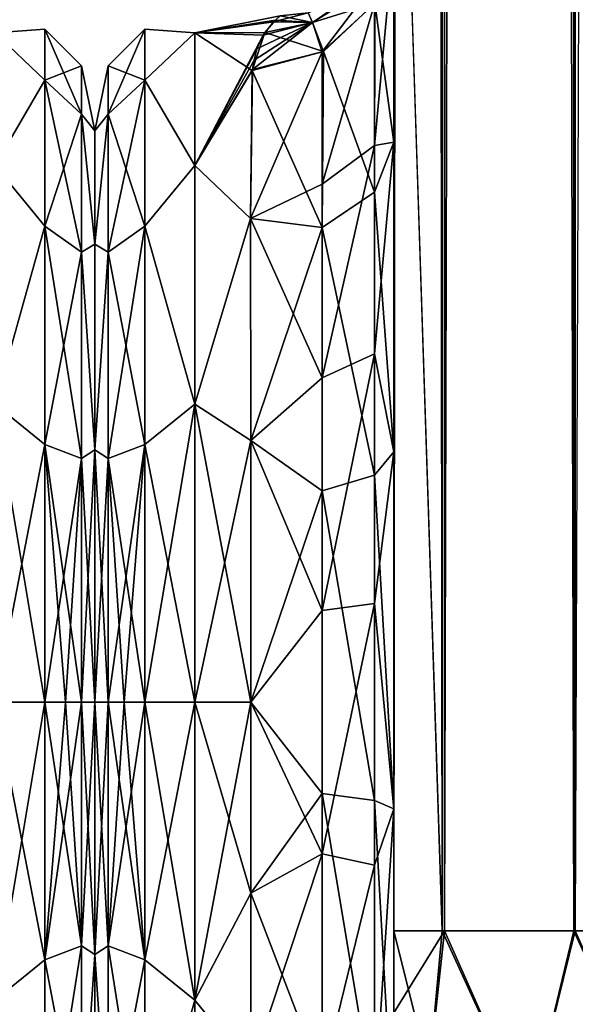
# Model space of a CAD drawing. Extents: x -23 to 470, y -1800 to 0.
# Tile 52 of 256: x 181 to 201, y -1783 to -1748. Entities that reach past the tile are written whole.
import ezdxf

# ---------------------------------------------------------------- set-up
doc = ezdxf.new("R2010")
doc.units = 0
doc.header["$LTSCALE"] = 17.087905
for name, color, linetype in [('147', 7, 'CONTINUOUS'), ('165', 7, 'CONTINUOUS'), ('166', 7, 'CONTINUOUS'), ('214', 7, 'CONTINUOUS'), ('218', 7, 'CONTINUOUS'), ('219', 7, 'CONTINUOUS'), ('220', 7, 'CONTINUOUS'), ('229', 7, 'CONTINUOUS'), ('230', 7, 'CONTINUOUS'), ('235', 7, 'CONTINUOUS'), ('236', 7, 'CONTINUOUS'), ('238', 7, 'CONTINUOUS'), ('242', 7, 'CONTINUOUS'), ('260', 7, 'CONTINUOUS'), ('262', 7, 'CONTINUOUS'), ('270', 7, 'CONTINUOUS')]:
    doc.layers.add(name, color=color, linetype=linetype)

msp = doc.modelspace()

# ---------------------------------------------------------------- linework, layer by layer
at = {"layer": '147', "linetype": 'CONTINUOUS'}
for points in [[(184, -1752.022, 4.582), (184, -1755.991, 12.803), (184, -1791.978, 4.582), (184, -1752.022, 4.582)], [(184, -1752.022, -4.582), (184, -1752.022, 4.582), (184, -1791.978, 4.582), (184, -1752.022, -4.582)], [(184, -1755.991, -12.803), (184, -1752.022, -4.582), (184, -1788.009, -12.803), (184, -1755.991, -12.803)], [(184, -1788.009, -12.803), (184, -1752.022, -4.582), (184, -1791.978, -4.582), (184, -1788.009, -12.803)], [(184, -1791.978, -4.582), (184, -1752.022, -4.582), (184, -1791.978, 4.582), (184, -1791.978, -4.582)], [(184, -1755.991, 12.803), (184, -1763.173, 18.494), (184, -1788.009, 12.803), (184, -1755.991, 12.803)], [(184, -1791.978, 4.582), (184, -1755.991, 12.803), (184, -1788.009, 12.803), (184, -1791.978, 4.582)], [(184, -1763.174, -18.494), (184, -1755.991, -12.803), (184, -1780.827, -18.494), (184, -1763.174, -18.494)], [(184, -1780.827, -18.494), (184, -1755.991, -12.803), (184, -1788.009, -12.803), (184, -1780.827, -18.494)], [(184, -1763.173, 18.494), (184, -1772, 20.5), (184, -1780.826, 18.494), (184, -1763.173, 18.494)], [(184, -1788.009, 12.803), (184, -1763.173, 18.494), (184, -1780.826, 18.494), (184, -1788.009, 12.803)], [(184, -1772, -20.5), (184, -1763.174, -18.494), (184, -1780.827, -18.494), (184, -1772, -20.5)]]:
    msp.add_3dface(points, dxfattribs=at)
at = {"layer": '165', "linetype": 'CONTINUOUS'}
for points in [[(180.5, -1748.602, -5.341), (180.5, -1748.602, 5.341), (182.248, -1748.468, 0), (180.5, -1748.602, -5.341)], [(180.5, -1748.602, -5.341), (182.248, -1748.468, 0), (182.248, -1750.259, -9.005), (180.5, -1748.602, -5.341)], [(180.5, -1748.602, 5.341), (182.248, -1750.259, 9.005), (182.248, -1748.468, 0), (180.5, -1748.602, 5.341)], [(180.5, -1753.236, -14.964), (180.5, -1748.602, -5.341), (182.248, -1750.259, -9.005), (180.5, -1753.236, -14.964)], [(180.5, -1748.602, 5.341), (180.5, -1753.236, 14.964), (182.248, -1750.259, 9.005), (180.5, -1748.602, 5.341)], [(182.248, -1748.468, 0), (183.531, -1751.444, -8.515), (182.248, -1750.259, -9.005), (182.248, -1748.468, 0)], [(182.248, -1750.259, 9.005), (183.531, -1749.75, 0), (182.248, -1748.468, 0), (182.248, -1750.259, 9.005)], [(183.531, -1749.75, 0), (183.531, -1751.444, -8.515), (182.248, -1748.468, 0), (183.531, -1749.75, 0)], [(183.531, -1751.444, 8.515), (183.531, -1749.75, 0), (182.248, -1750.259, 9.005), (183.531, -1751.444, 8.515)], [(184, -1752.022, 4.582), (184, -1752.022, -4.582), (183.531, -1749.75, 0), (184, -1752.022, 4.582)], [(183.531, -1751.444, 8.515), (184, -1752.022, 4.582), (183.531, -1749.75, 0), (183.531, -1751.444, 8.515)], [(183.531, -1749.75, 0), (184, -1752.022, -4.582), (183.531, -1751.444, -8.515), (183.531, -1749.75, 0)], [(180.5, -1753.236, -14.964), (182.248, -1750.259, -9.005), (182.248, -1755.36, -16.64), (180.5, -1753.236, -14.964)], [(180.5, -1753.236, 14.964), (182.248, -1755.36, 16.64), (182.248, -1750.259, 9.005), (180.5, -1753.236, 14.964)], [(182.248, -1750.259, -9.005), (183.531, -1756.267, -15.733), (182.248, -1755.36, -16.64), (182.248, -1750.259, -9.005)], [(183.531, -1751.444, -8.515), (183.531, -1756.267, -15.733), (182.248, -1750.259, -9.005), (183.531, -1751.444, -8.515)], [(182.248, -1755.36, 16.64), (183.531, -1751.444, 8.515), (182.248, -1750.259, 9.005), (182.248, -1755.36, 16.64)], [(183.531, -1756.267, 15.733), (183.531, -1751.444, 8.515), (182.248, -1755.36, 16.64), (183.531, -1756.267, 15.733)], [(184, -1755.991, 12.803), (184, -1752.022, 4.582), (183.531, -1751.444, 8.515), (184, -1755.991, 12.803)], [(183.531, -1756.267, 15.733), (184, -1755.991, 12.803), (183.531, -1751.444, 8.515), (183.531, -1756.267, 15.733)], [(184, -1752.022, -4.582), (184, -1755.991, -12.803), (183.531, -1751.444, -8.515), (184, -1752.022, -4.582)], [(183.531, -1751.444, -8.515), (184, -1755.991, -12.803), (183.531, -1756.267, -15.733), (183.531, -1751.444, -8.515)], [(180.5, -1761.587, -21.623), (180.5, -1753.236, -14.964), (182.248, -1755.36, -16.64), (180.5, -1761.587, -21.623)], [(180.5, -1753.236, 14.964), (180.5, -1761.587, 21.623), (182.248, -1755.36, 16.64), (180.5, -1753.236, 14.964)], [(180.5, -1761.587, -21.623), (182.248, -1755.36, -16.64), (182.248, -1762.995, -21.741), (180.5, -1761.587, -21.623)], [(180.5, -1761.587, 21.623), (182.248, -1762.995, 21.741), (182.248, -1755.36, 16.64), (180.5, -1761.587, 21.623)], [(182.248, -1755.36, -16.64), (183.531, -1763.485, -20.556), (182.248, -1762.995, -21.741), (182.248, -1755.36, -16.64)], [(183.531, -1756.267, -15.733), (183.531, -1763.485, -20.556), (182.248, -1755.36, -16.64), (183.531, -1756.267, -15.733)], [(182.248, -1762.995, 21.741), (183.531, -1756.267, 15.733), (182.248, -1755.36, 16.64), (182.248, -1762.995, 21.741)], [(184, -1763.173, 18.494), (184, -1755.991, 12.803), (183.531, -1756.267, 15.733), (184, -1763.173, 18.494)], [(184, -1755.991, -12.803), (184, -1763.174, -18.494), (183.531, -1756.267, -15.733), (184, -1755.991, -12.803)], [(183.531, -1763.485, 20.556), (183.531, -1756.267, 15.733), (182.248, -1762.995, 21.741), (183.531, -1763.485, 20.556)], [(183.531, -1763.485, 20.556), (184, -1763.173, 18.494), (183.531, -1756.267, 15.733), (183.531, -1763.485, 20.556)], [(183.531, -1756.267, -15.733), (184, -1763.174, -18.494), (183.531, -1763.485, -20.556), (183.531, -1756.267, -15.733)], [(180.5, -1761.587, 21.623), (180.5, -1772, 24), (182.248, -1762.995, 21.741), (180.5, -1761.587, 21.623)], [(180.5, -1772, -24), (180.5, -1761.587, -21.623), (182.248, -1772, -23.532), (180.5, -1772, -24)], [(182.248, -1772, -23.532), (180.5, -1761.587, -21.623), (182.248, -1762.995, -21.741), (182.248, -1772, -23.532)], [(180.5, -1772, 24), (182.248, -1772, 23.532), (182.248, -1762.995, 21.741), (180.5, -1772, 24)], [(182.248, -1772, 23.532), (183.531, -1763.485, 20.556), (182.248, -1762.995, 21.741), (182.248, -1772, 23.532)], [(182.975, -1772, -22.975), (182.248, -1772, -23.532), (182.248, -1762.995, -21.741), (182.975, -1772, -22.975)], [(183.531, -1772, -22.25), (182.975, -1772, -22.975), (182.248, -1762.995, -21.741), (183.531, -1772, -22.25)], [(183.531, -1763.485, -20.556), (183.531, -1772, -22.25), (182.248, -1762.995, -21.741), (183.531, -1763.485, -20.556)], [(184, -1772, 20.5), (184, -1763.173, 18.494), (183.531, -1772, 22.25), (184, -1772, 20.5)], [(183.531, -1772, 22.25), (184, -1763.173, 18.494), (183.531, -1763.485, 20.556), (183.531, -1772, 22.25)], [(184, -1763.174, -18.494), (184, -1772, -20.5), (183.531, -1763.485, -20.556), (184, -1763.174, -18.494)], [(182.248, -1772, 23.532), (182.975, -1772, 22.975), (183.531, -1763.485, 20.556), (182.248, -1772, 23.532)], [(182.975, -1772, 22.975), (183.531, -1772, 22.25), (183.531, -1763.485, 20.556), (182.975, -1772, 22.975)], [(184, -1772, -20.5), (183.531, -1772, -22.25), (183.531, -1763.485, -20.556), (184, -1772, -20.5)]]:
    msp.add_3dface(points, dxfattribs=at)
at = {"layer": '166', "linetype": 'CONTINUOUS'}
for points in [[(180.5, -1772, 24), (180.5, -1782.413, 21.623), (182.248, -1772, 23.532), (180.5, -1772, 24)], [(180.5, -1782.413, 21.623), (182.248, -1781.005, 21.741), (182.248, -1772, 23.532), (180.5, -1782.413, 21.623)], [(180.5, -1782.413, -21.623), (180.5, -1772, -24), (182.248, -1781.005, -21.741), (180.5, -1782.413, -21.623)], [(180.5, -1772, -24), (182.248, -1772, -23.532), (182.248, -1781.005, -21.741), (180.5, -1772, -24)], [(182.248, -1772, 23.532), (182.248, -1781.005, 21.741), (182.975, -1772, 22.975), (182.248, -1772, 23.532)], [(182.248, -1781.005, 21.741), (183.531, -1772, 22.25), (182.975, -1772, 22.975), (182.248, -1781.005, 21.741)], [(183.531, -1780.515, 20.556), (183.531, -1772, 22.25), (182.248, -1781.005, 21.741), (183.531, -1780.515, 20.556)], [(182.975, -1772, -22.975), (183.531, -1780.515, -20.556), (182.248, -1772, -23.532), (182.975, -1772, -22.975)], [(182.248, -1772, -23.532), (183.531, -1780.515, -20.556), (182.248, -1781.005, -21.741), (182.248, -1772, -23.532)], [(183.531, -1772, -22.25), (183.531, -1780.515, -20.556), (182.975, -1772, -22.975), (183.531, -1772, -22.25)], [(184, -1780.826, 18.494), (184, -1772, 20.5), (183.531, -1780.515, 20.556), (184, -1780.826, 18.494)], [(183.531, -1780.515, 20.556), (184, -1772, 20.5), (183.531, -1772, 22.25), (183.531, -1780.515, 20.556)], [(184, -1772, -20.5), (184, -1780.827, -18.494), (183.531, -1772, -22.25), (184, -1772, -20.5)], [(183.531, -1772, -22.25), (184, -1780.827, -18.494), (183.531, -1780.515, -20.556), (183.531, -1772, -22.25)], [(182.248, -1788.64, 16.64), (183.531, -1780.515, 20.556), (182.248, -1781.005, 21.741), (182.248, -1788.64, 16.64)], [(183.531, -1787.733, 15.733), (183.531, -1780.515, 20.556), (182.248, -1788.64, 16.64), (183.531, -1787.733, 15.733)], [(183.531, -1780.515, -20.556), (183.531, -1787.733, -15.733), (182.248, -1781.005, -21.741), (183.531, -1780.515, -20.556)], [(183.531, -1780.515, -20.556), (184, -1780.827, -18.494), (183.531, -1787.733, -15.733), (183.531, -1780.515, -20.556)], [(183.531, -1787.733, 15.733), (184, -1780.826, 18.494), (183.531, -1780.515, 20.556), (183.531, -1787.733, 15.733)], [(180.5, -1782.413, 21.623), (182.248, -1788.64, 16.64), (182.248, -1781.005, 21.741), (180.5, -1782.413, 21.623)], [(180.5, -1782.413, -21.623), (182.248, -1781.005, -21.741), (182.248, -1788.64, -16.64), (180.5, -1782.413, -21.623)], [(182.248, -1781.005, -21.741), (183.531, -1787.733, -15.733), (182.248, -1788.64, -16.64), (182.248, -1781.005, -21.741)], [(184, -1788.009, 12.803), (184, -1780.826, 18.494), (183.531, -1787.733, 15.733), (184, -1788.009, 12.803)], [(184, -1780.827, -18.494), (184, -1788.009, -12.803), (183.531, -1787.733, -15.733), (184, -1780.827, -18.494)], [(180.5, -1782.413, 21.623), (180.5, -1790.764, 14.964), (182.248, -1788.64, 16.64), (180.5, -1782.413, 21.623)], [(180.5, -1790.764, -14.964), (180.5, -1782.413, -21.623), (182.248, -1788.64, -16.64), (180.5, -1790.764, -14.964)]]:
    msp.add_3dface(points, dxfattribs=at)
at = {"layer": '214', "linetype": 'CONTINUOUS'}
for points in [[(194.45, -1728.15, 20.5), (194.45, -1733.181, 19.873), (194.45, -1752.418, 21.378), (194.45, -1728.15, 20.5)], [(194.45, -1736.981, 22.508), (194.45, -1728.15, 20.5), (194.45, -1752.418, 21.378), (194.45, -1736.981, 22.508)], [(194.45, -1728.15, 102.5), (194.45, -1736.977, 100.493), (194.45, -1780, 102.5), (194.45, -1728.15, 102.5)], [(194.45, -1782.865, -101.931), (194.45, -1783.734, -101.5), (194.45, -1728.15, -102.5), (194.45, -1782.865, -101.931)], [(194.45, -1728.15, -102.5), (194.45, -1783.734, -101.5), (194.45, -1736.981, -100.492), (194.45, -1728.15, -102.5)], [(194.45, -1780, -102.5), (194.45, -1782.865, -101.931), (194.45, -1728.15, -102.5), (194.45, -1780, -102.5)], [(194.45, -1728.15, -20.5), (194.45, -1736.977, -22.507), (194.45, -1752.418, -21.378), (194.45, -1728.15, -20.5)], [(194.45, -1733.235, -19.859), (194.45, -1728.15, -20.5), (194.45, -1752.418, -21.378), (194.45, -1733.235, -19.859)], [(194.45, -1733.181, 19.873), (194.45, -1737.891, 18.038), (194.45, -1752.418, 21.378), (194.45, -1733.181, 19.873)], [(194.45, -1737.923, -18.021), (194.45, -1733.235, -19.859), (194.45, -1752.418, -21.378), (194.45, -1737.923, -18.021)], [(194.45, -1736.977, 59.493), (194.45, -1744.158, 53.805), (194.45, -1787.5, 95), (194.45, -1736.977, 59.493)], [(194.45, -1736.981, 63.508), (194.45, -1736.977, 59.493), (194.45, -1787.5, 95), (194.45, -1736.981, 63.508)], [(194.45, -1736.977, 100.493), (194.45, -1744.158, 94.805), (194.45, -1785.305, 100.301), (194.45, -1736.977, 100.493)], [(194.45, -1780, 102.5), (194.45, -1736.977, 100.493), (194.45, -1782.865, 101.931), (194.45, -1780, 102.5)], [(194.45, -1782.865, 101.931), (194.45, -1736.977, 100.493), (194.45, -1783.734, 101.5), (194.45, -1782.865, 101.931)], [(194.45, -1783.734, 101.5), (194.45, -1736.977, 100.493), (194.45, -1785.305, 100.301), (194.45, -1783.734, 101.5)], [(194.45, -1744.158, -69.195), (194.45, -1787.5, -24.51), (194.45, -1736.977, -63.507), (194.45, -1744.158, -69.195)], [(194.45, -1736.977, -63.507), (194.45, -1787.5, -24.51), (194.45, -1736.981, -59.492), (194.45, -1736.977, -63.507)], [(194.45, -1736.977, -22.507), (194.45, -1744.158, -28.195), (194.45, -1763.249, -27.648), (194.45, -1736.977, -22.507)], [(194.45, -1752.418, -21.378), (194.45, -1736.977, -22.507), (194.45, -1763.249, -27.648), (194.45, -1752.418, -21.378)], [(194.45, -1744.161, 28.199), (194.45, -1736.981, 22.508), (194.45, -1763.25, 27.648), (194.45, -1744.161, 28.199)], [(194.45, -1763.25, 27.648), (194.45, -1736.981, 22.508), (194.45, -1752.418, 21.378), (194.45, -1763.25, 27.648)], [(194.45, -1744.161, 69.199), (194.45, -1736.981, 63.508), (194.45, -1787.5, 95), (194.45, -1744.161, 69.199)], [(194.45, -1736.981, -59.492), (194.45, -1787.5, -24.51), (194.45, -1744.161, -53.801), (194.45, -1736.981, -59.492)], [(194.45, -1786.933, -97.86), (194.45, -1787.5, -95), (194.45, -1736.981, -100.492), (194.45, -1786.933, -97.86)], [(194.45, -1736.981, -100.492), (194.45, -1787.5, -95), (194.45, -1744.161, -94.801), (194.45, -1736.981, -100.492)], [(194.45, -1786.5, -98.734), (194.45, -1786.933, -97.86), (194.45, -1736.981, -100.492), (194.45, -1786.5, -98.734)], [(194.45, -1785.305, -100.301), (194.45, -1786.5, -98.734), (194.45, -1736.981, -100.492), (194.45, -1785.305, -100.301)], [(194.45, -1783.734, -101.5), (194.45, -1785.305, -100.301), (194.45, -1736.981, -100.492), (194.45, -1783.734, -101.5)], [(194.45, -1737.891, 18.038), (194.45, -1742.006, 15.109), (194.45, -1752.418, 21.378), (194.45, -1737.891, 18.038)], [(194.45, -1742.017, -15.098), (194.45, -1737.923, -18.021), (194.45, -1752.418, -21.378), (194.45, -1742.017, -15.098)], [(194.45, -1742.006, 15.109), (194.45, -1745.277, 11.265), (194.45, -1752.418, 21.378), (194.45, -1742.006, 15.109)], [(194.45, -1745.277, -11.265), (194.45, -1742.017, -15.098), (194.45, -1752.418, -21.378), (194.45, -1745.277, -11.265)], [(194.45, -1744.158, 53.805), (194.45, -1748.128, 45.583), (194.45, -1787.5, 95), (194.45, -1744.158, 53.805)], [(194.45, -1744.158, 94.805), (194.45, -1748.128, 86.583), (194.45, -1787.5, 95), (194.45, -1744.158, 94.805)], [(194.45, -1785.305, 100.301), (194.45, -1744.158, 94.805), (194.45, -1786.5, 98.734), (194.45, -1785.305, 100.301)], [(194.45, -1786.5, 98.734), (194.45, -1744.158, 94.805), (194.45, -1786.933, 97.86), (194.45, -1786.5, 98.734)], [(194.45, -1786.933, 97.86), (194.45, -1744.158, 94.805), (194.45, -1787.5, 95), (194.45, -1786.933, 97.86)], [(194.45, -1748.128, -77.417), (194.45, -1787.5, -24.51), (194.45, -1744.158, -69.195), (194.45, -1748.128, -77.417)], [(194.45, -1744.158, -28.195), (194.45, -1748.128, -36.417), (194.45, -1775.731, -28.753), (194.45, -1744.158, -28.195)], [(194.45, -1763.249, -27.648), (194.45, -1744.158, -28.195), (194.45, -1775.731, -28.753), (194.45, -1763.249, -27.648)], [(194.45, -1748.129, 36.421), (194.45, -1744.161, 28.199), (194.45, -1775.732, 28.753), (194.45, -1748.129, 36.421)], [(194.45, -1775.732, 28.753), (194.45, -1744.161, 28.199), (194.45, -1763.25, 27.648), (194.45, -1775.732, 28.753)], [(194.45, -1748.129, 77.421), (194.45, -1744.161, 69.199), (194.45, -1787.5, 95), (194.45, -1748.129, 77.421)], [(194.45, -1787.5, -95), (194.45, -1787.5, -24.51), (194.45, -1744.161, -94.801), (194.45, -1787.5, -95)], [(194.45, -1744.161, -94.801), (194.45, -1787.5, -24.51), (194.45, -1748.129, -86.579), (194.45, -1744.161, -94.801)], [(194.45, -1744.161, -53.801), (194.45, -1787.5, -24.51), (194.45, -1748.129, -45.579), (194.45, -1744.161, -53.801)], [(194.45, -1748.128, 45.583), (194.45, -1748.129, 36.421), (194.45, -1787.5, 95), (194.45, -1748.128, 45.583)], [(194.45, -1748.128, 86.583), (194.45, -1748.129, 77.421), (194.45, -1787.5, 95), (194.45, -1748.128, 86.583)], [(194.45, -1748.129, -86.579), (194.45, -1787.5, -24.51), (194.45, -1748.128, -77.417), (194.45, -1748.129, -86.579)], [(194.45, -1748.128, -36.417), (194.45, -1748.129, -45.579), (194.45, -1775.731, -28.753), (194.45, -1748.128, -36.417)], [(194.45, -1787.5, 95), (194.45, -1748.129, 36.421), (194.45, -1775.732, 28.753), (194.45, -1787.5, 95)], [(194.45, -1748.129, -45.579), (194.45, -1787.5, -24.51), (194.45, -1775.731, -28.753), (194.45, -1748.129, -45.579)], [(194.45, -1787.5, 24.51), (194.45, -1787.5, 95), (194.45, -1775.732, 28.753), (194.45, -1787.5, 24.51)]]:
    msp.add_3dface(points, dxfattribs=at)
at = {"layer": '218', "linetype": 'CONTINUOUS'}
for points in [[(184, -1752.022, -4.582), (184, -1755.991, -12.803), (184, -1791.978, -4.582), (184, -1752.022, -4.582)], [(184, -1752.022, 4.582), (184, -1752.022, -4.582), (184, -1791.978, -4.582), (184, -1752.022, 4.582)], [(184, -1755.991, 12.803), (184, -1752.022, 4.582), (184, -1788.009, 12.803), (184, -1755.991, 12.803)], [(184, -1788.009, 12.803), (184, -1752.022, 4.582), (184, -1791.978, 4.582), (184, -1788.009, 12.803)], [(184, -1791.978, 4.582), (184, -1752.022, 4.582), (184, -1791.978, -4.582), (184, -1791.978, 4.582)], [(184, -1755.991, -12.803), (184, -1763.173, -18.494), (184, -1788.009, -12.803), (184, -1755.991, -12.803)], [(184, -1791.978, -4.582), (184, -1755.991, -12.803), (184, -1788.009, -12.803), (184, -1791.978, -4.582)], [(184, -1763.174, 18.494), (184, -1755.991, 12.803), (184, -1780.827, 18.494), (184, -1763.174, 18.494)], [(184, -1780.827, 18.494), (184, -1755.991, 12.803), (184, -1788.009, 12.803), (184, -1780.827, 18.494)], [(184, -1763.173, -18.494), (184, -1772, -20.5), (184, -1780.826, -18.494), (184, -1763.173, -18.494)], [(184, -1788.009, -12.803), (184, -1763.173, -18.494), (184, -1780.826, -18.494), (184, -1788.009, -12.803)], [(184, -1772, 20.5), (184, -1763.174, 18.494), (184, -1780.827, 18.494), (184, -1772, 20.5)]]:
    msp.add_3dface(points, dxfattribs=at)
at = {"layer": '219', "linetype": 'CONTINUOUS'}
for points in [[(187.5, -1782.413, -21.623), (187.5, -1772, -24), (189.45, -1778.677, -23.052), (187.5, -1782.413, -21.623)], [(189.45, -1778.677, -23.052), (187.5, -1772, -24), (189.45, -1772, -24), (189.45, -1778.677, -23.052)], [(187.5, -1772, 24), (187.5, -1782.413, 21.623), (189.45, -1772, 24), (187.5, -1772, 24)], [(189.45, -1772, 24), (187.5, -1782.413, 21.623), (189.45, -1778.677, 23.052), (189.45, -1772, 24)], [(189.45, -1784.828, -20.284), (187.5, -1782.413, -21.623), (189.45, -1778.677, -23.052), (189.45, -1784.828, -20.284)], [(189.45, -1778.677, 23.052), (187.5, -1782.413, 21.623), (189.45, -1784.828, 20.284), (189.45, -1778.677, 23.052)], [(187.5, -1790.764, -14.964), (187.5, -1782.413, -21.623), (189.45, -1784.828, -20.284), (187.5, -1790.764, -14.964)], [(187.5, -1782.413, 21.623), (187.5, -1790.764, 14.964), (189.45, -1784.828, 20.284), (187.5, -1782.413, 21.623)]]:
    msp.add_3dface(points, dxfattribs=at)
at = {"layer": '220', "linetype": 'CONTINUOUS'}
for points in [[(190.314, -1748.153, -2.702), (187.5, -1748.602, 5.341), (190.485, -1748.002, -0.308), (190.314, -1748.153, -2.702)], [(190.485, -1748.002, -0.308), (187.5, -1748.602, 5.341), (190.245, -1748.221, 3.25), (190.485, -1748.002, -0.308)], [(189.94, -1748.592, -5.298), (187.5, -1748.602, 5.341), (190.314, -1748.153, -2.702), (189.94, -1748.592, -5.298)], [(190.245, -1748.221, 3.25), (187.5, -1748.602, 5.341), (189.88, -1748.683, 5.686), (190.245, -1748.221, 3.25)], [(187.5, -1748.602, -5.341), (187.5, -1748.602, 5.341), (189.94, -1748.592, -5.298), (187.5, -1748.602, -5.341)], [(189.499, -1749.914, -9.392), (187.5, -1748.602, -5.341), (189.94, -1748.592, -5.298), (189.499, -1749.914, -9.392)], [(187.5, -1748.602, 5.341), (187.5, -1753.236, 14.964), (189.88, -1748.683, 5.686), (187.5, -1748.602, 5.341)], [(187.5, -1753.236, -14.964), (187.5, -1748.602, -5.341), (189.499, -1749.914, -9.392), (187.5, -1753.236, -14.964)], [(189.88, -1748.683, 5.686), (187.5, -1753.236, 14.964), (189.662, -1749.157, 7.363), (189.88, -1748.683, 5.686)], [(189.662, -1749.157, 7.363), (187.5, -1753.236, 14.964), (189.571, -1749.558, 8.507), (189.662, -1749.157, 7.363)], [(189.571, -1749.558, 8.507), (187.5, -1753.236, 14.964), (189.517, -1749.886, 9.326), (189.571, -1749.558, 8.507)], [(189.517, -1749.886, 9.326), (187.5, -1753.236, 14.964), (189.445, -1755.095, 17.036), (189.517, -1749.886, 9.326)], [(189.446, -1755.091, -17.032), (187.5, -1753.236, -14.964), (189.499, -1749.914, -9.392), (189.446, -1755.091, -17.032)], [(187.5, -1753.236, 14.964), (187.5, -1761.587, 21.623), (189.445, -1755.095, 17.036), (187.5, -1753.236, 14.964)], [(187.5, -1761.587, -21.623), (187.5, -1753.236, -14.964), (189.446, -1755.091, -17.032), (187.5, -1761.587, -21.623)], [(189.45, -1762.858, -22.191), (187.5, -1761.587, -21.623), (189.446, -1755.091, -17.032), (189.45, -1762.858, -22.191)], [(189.445, -1755.095, 17.036), (187.5, -1761.587, 21.623), (189.45, -1762.858, 22.191), (189.445, -1755.095, 17.036)], [(189.45, -1772, -24), (187.5, -1772, -24), (187.5, -1761.587, -21.623), (189.45, -1772, -24)], [(187.5, -1761.587, 21.623), (187.5, -1772, 24), (189.45, -1762.858, 22.191), (187.5, -1761.587, 21.623)], [(189.45, -1772, -24), (187.5, -1761.587, -21.623), (189.45, -1762.858, -22.191), (189.45, -1772, -24)], [(187.5, -1772, 24), (189.45, -1772, 24), (189.45, -1762.858, 22.191), (187.5, -1772, 24)]]:
    msp.add_3dface(points, dxfattribs=at)
at = {"layer": '229', "linetype": 'CONTINUOUS'}
for points in [[(194.45, -1745.277, -11.265), (194.45, -1752.418, -21.378), (193.794, -1747.559, -10.303), (194.45, -1745.277, -11.265)], [(191.989, -1749.247, -9.592), (193.794, -1747.559, -10.303), (193.78, -1754.173, -19.606), (191.989, -1749.247, -9.592)], [(193.794, -1747.559, -10.303), (194.45, -1752.418, -21.378), (193.78, -1754.173, -19.606), (193.794, -1747.559, -10.303)], [(189.499, -1749.914, -9.392), (191.989, -1749.247, -9.592), (191.946, -1755.405, -18.251), (189.499, -1749.914, -9.392)], [(191.946, -1755.405, -18.251), (191.989, -1749.247, -9.592), (193.78, -1754.173, -19.606), (191.946, -1755.405, -18.251)], [(189.446, -1755.091, -17.032), (189.499, -1749.914, -9.392), (191.946, -1755.405, -18.251), (189.446, -1755.091, -17.032)], [(194.45, -1752.418, -21.378), (194.45, -1763.249, -27.648), (193.78, -1754.173, -19.606), (194.45, -1752.418, -21.378)], [(191.946, -1755.405, -18.251), (193.78, -1754.173, -19.606), (193.78, -1764.068, -25.284), (191.946, -1755.405, -18.251)], [(193.78, -1754.173, -19.606), (194.45, -1763.249, -27.648), (193.78, -1764.068, -25.284), (193.78, -1754.173, -19.606)], [(189.45, -1762.858, -22.191), (189.446, -1755.091, -17.032), (191.946, -1755.405, -18.251), (189.45, -1762.858, -22.191)], [(191.946, -1764.617, -23.537), (189.45, -1762.858, -22.191), (191.946, -1755.405, -18.251), (191.946, -1764.617, -23.537)], [(191.946, -1764.617, -23.537), (191.946, -1755.405, -18.251), (193.78, -1764.068, -25.284), (191.946, -1764.617, -23.537)], [(189.45, -1772, -24), (189.45, -1762.858, -22.191), (191.946, -1764.617, -23.537), (189.45, -1772, -24)], [(194.45, -1763.249, -27.648), (194.45, -1775.731, -28.753), (193.78, -1764.068, -25.284), (194.45, -1763.249, -27.648)], [(191.946, -1764.617, -23.537), (193.78, -1764.068, -25.284), (193.78, -1775.434, -26.276), (191.946, -1764.617, -23.537)], [(193.78, -1764.068, -25.284), (194.45, -1775.731, -28.753), (193.78, -1775.434, -26.276), (193.78, -1764.068, -25.284)], [(191.947, -1775.197, -24.46), (189.45, -1772, -24), (191.946, -1764.617, -23.537), (191.947, -1775.197, -24.46)], [(191.947, -1775.197, -24.46), (191.946, -1764.617, -23.537), (193.78, -1775.434, -26.276), (191.947, -1775.197, -24.46)], [(189.45, -1778.677, -23.052), (189.45, -1772, -24), (191.947, -1775.197, -24.46), (189.45, -1778.677, -23.052)], [(191.948, -1785.185, -20.849), (189.45, -1778.677, -23.052), (191.947, -1775.197, -24.46), (191.948, -1785.185, -20.849)], [(191.948, -1785.185, -20.849), (191.947, -1775.197, -24.46), (193.78, -1786.164, -22.397), (191.948, -1785.185, -20.849)], [(191.947, -1775.197, -24.46), (193.78, -1775.434, -26.276), (193.78, -1786.164, -22.397), (191.947, -1775.197, -24.46)], [(194.45, -1775.731, -28.753), (194.45, -1787.5, -24.51), (193.78, -1775.434, -26.276), (194.45, -1775.731, -28.753)], [(193.78, -1775.434, -26.276), (194.45, -1787.5, -24.51), (193.78, -1786.164, -22.397), (193.78, -1775.434, -26.276)], [(189.45, -1784.828, -20.284), (189.45, -1778.677, -23.052), (191.948, -1785.185, -20.849), (189.45, -1784.828, -20.284)]]:
    msp.add_3dface(points, dxfattribs=at)
at = {"layer": '230', "linetype": 'CONTINUOUS'}
for points in [[(194.45, -1752.418, 21.378), (194.45, -1745.277, 11.265), (193.779, -1752.541, 17.987), (194.45, -1752.418, 21.378)], [(193.779, -1752.541, 17.987), (194.45, -1745.277, 11.265), (193.779, -1747.582, 10.293), (193.779, -1752.541, 17.987)], [(191.946, -1753.886, 16.744), (193.779, -1747.582, 10.293), (191.945, -1749.27, 9.582), (191.946, -1753.886, 16.744)], [(191.946, -1753.886, 16.744), (193.779, -1752.541, 17.987), (193.779, -1747.582, 10.293), (191.946, -1753.886, 16.744)], [(189.517, -1749.886, 9.326), (189.445, -1755.095, 17.036), (191.945, -1749.27, 9.582), (189.517, -1749.886, 9.326)], [(191.945, -1749.27, 9.582), (189.445, -1755.095, 17.036), (191.946, -1753.886, 16.744), (191.945, -1749.27, 9.582)], [(193.78, -1759.821, 23.535), (194.45, -1752.418, 21.378), (193.779, -1752.541, 17.987), (193.78, -1759.821, 23.535)], [(194.45, -1763.25, 27.648), (194.45, -1752.418, 21.378), (193.78, -1759.821, 23.535), (194.45, -1763.25, 27.648)], [(191.946, -1753.886, 16.744), (191.946, -1760.663, 21.908), (193.779, -1752.541, 17.987), (191.946, -1753.886, 16.744)], [(191.946, -1760.663, 21.908), (193.78, -1759.821, 23.535), (193.779, -1752.541, 17.987), (191.946, -1760.663, 21.908)], [(191.946, -1753.886, 16.744), (189.445, -1755.095, 17.036), (191.946, -1760.663, 21.908), (191.946, -1753.886, 16.744)], [(189.445, -1755.095, 17.036), (189.45, -1762.858, 22.191), (191.946, -1760.663, 21.908), (189.445, -1755.095, 17.036)], [(191.946, -1760.663, 21.908), (191.947, -1768.792, 24.459), (193.78, -1759.821, 23.535), (191.946, -1760.663, 21.908)], [(191.947, -1768.792, 24.459), (193.78, -1768.554, 26.275), (193.78, -1759.821, 23.535), (191.947, -1768.792, 24.459)], [(193.78, -1768.554, 26.275), (194.45, -1763.25, 27.648), (193.78, -1759.821, 23.535), (193.78, -1768.554, 26.275)], [(191.946, -1760.663, 21.908), (189.45, -1762.858, 22.191), (191.947, -1768.792, 24.459), (191.946, -1760.663, 21.908)], [(189.45, -1762.858, 22.191), (189.45, -1772, 24), (191.947, -1768.792, 24.459), (189.45, -1762.858, 22.191)], [(194.45, -1775.732, 28.753), (194.45, -1763.25, 27.648), (193.78, -1768.554, 26.275), (194.45, -1775.732, 28.753)], [(191.947, -1768.792, 24.459), (191.947, -1777.305, 24.091), (193.78, -1768.554, 26.275), (191.947, -1768.792, 24.459)], [(191.947, -1777.305, 24.091), (193.78, -1777.699, 25.88), (193.78, -1768.554, 26.275), (191.947, -1777.305, 24.091)], [(193.78, -1777.699, 25.88), (194.45, -1775.732, 28.753), (193.78, -1768.554, 26.275), (193.78, -1777.699, 25.88)], [(191.947, -1768.792, 24.459), (189.45, -1772, 24), (191.947, -1777.305, 24.091), (191.947, -1768.792, 24.459)], [(189.45, -1772, 24), (189.45, -1778.677, 23.052), (191.947, -1777.305, 24.091), (189.45, -1772, 24)], [(194.45, -1787.5, 24.51), (194.45, -1775.732, 28.753), (193.78, -1786.164, 22.397), (194.45, -1787.5, 24.51)], [(193.78, -1786.164, 22.397), (194.45, -1775.732, 28.753), (193.78, -1777.699, 25.88), (193.78, -1786.164, 22.397)], [(189.45, -1778.677, 23.052), (189.45, -1784.828, 20.284), (191.947, -1777.305, 24.091), (189.45, -1778.677, 23.052)], [(191.947, -1777.305, 24.091), (189.45, -1784.828, 20.284), (191.948, -1785.185, 20.849), (191.947, -1777.305, 24.091)], [(191.947, -1777.305, 24.091), (191.948, -1785.185, 20.849), (193.78, -1777.699, 25.88), (191.947, -1777.305, 24.091)], [(191.948, -1785.185, 20.849), (193.78, -1786.164, 22.397), (193.78, -1777.699, 25.88), (191.948, -1785.185, 20.849)]]:
    msp.add_3dface(points, dxfattribs=at)
at = {"layer": '235', "linetype": 'CONTINUOUS'}
for points in [[(185.752, -1750.259, -9.005), (184.469, -1749.75, 0), (185.752, -1748.468, 0), (185.752, -1750.259, -9.005)], [(185.752, -1748.468, 0), (184.469, -1751.444, 8.515), (185.752, -1750.259, 9.005), (185.752, -1748.468, 0)], [(184.469, -1749.75, 0), (184.469, -1751.444, 8.515), (185.752, -1748.468, 0), (184.469, -1749.75, 0)], [(187.5, -1748.602, 5.341), (187.5, -1748.602, -5.341), (185.752, -1748.468, 0), (187.5, -1748.602, 5.341)], [(187.5, -1748.602, 5.341), (185.752, -1748.468, 0), (185.752, -1750.259, 9.005), (187.5, -1748.602, 5.341)], [(187.5, -1748.602, -5.341), (185.752, -1750.259, -9.005), (185.752, -1748.468, 0), (187.5, -1748.602, -5.341)], [(187.5, -1753.236, 14.964), (187.5, -1748.602, 5.341), (185.752, -1750.259, 9.005), (187.5, -1753.236, 14.964)], [(187.5, -1748.602, -5.341), (187.5, -1753.236, -14.964), (185.752, -1750.259, -9.005), (187.5, -1748.602, -5.341)], [(184, -1752.022, -4.582), (184, -1752.022, 4.582), (184.469, -1749.75, 0), (184, -1752.022, -4.582)], [(184.469, -1751.444, -8.515), (184, -1752.022, -4.582), (184.469, -1749.75, 0), (184.469, -1751.444, -8.515)], [(184.469, -1749.75, 0), (184, -1752.022, 4.582), (184.469, -1751.444, 8.515), (184.469, -1749.75, 0)], [(184.469, -1751.444, -8.515), (184.469, -1749.75, 0), (185.752, -1750.259, -9.005), (184.469, -1751.444, -8.515)], [(185.752, -1755.36, -16.64), (184.469, -1751.444, -8.515), (185.752, -1750.259, -9.005), (185.752, -1755.36, -16.64)], [(184.469, -1751.444, 8.515), (184.469, -1756.267, 15.733), (185.752, -1750.259, 9.005), (184.469, -1751.444, 8.515)], [(185.752, -1750.259, 9.005), (184.469, -1756.267, 15.733), (185.752, -1755.36, 16.64), (185.752, -1750.259, 9.005)], [(187.5, -1753.236, 14.964), (185.752, -1750.259, 9.005), (185.752, -1755.36, 16.64), (187.5, -1753.236, 14.964)], [(187.5, -1753.236, -14.964), (185.752, -1755.36, -16.64), (185.752, -1750.259, -9.005), (187.5, -1753.236, -14.964)], [(184, -1755.991, -12.803), (184, -1752.022, -4.582), (184.469, -1751.444, -8.515), (184, -1755.991, -12.803)], [(184.469, -1756.267, -15.733), (184, -1755.991, -12.803), (184.469, -1751.444, -8.515), (184.469, -1756.267, -15.733)], [(184, -1752.022, 4.582), (184, -1755.991, 12.803), (184.469, -1751.444, 8.515), (184, -1752.022, 4.582)], [(184.469, -1751.444, 8.515), (184, -1755.991, 12.803), (184.469, -1756.267, 15.733), (184.469, -1751.444, 8.515)], [(184.469, -1756.267, -15.733), (184.469, -1751.444, -8.515), (185.752, -1755.36, -16.64), (184.469, -1756.267, -15.733)], [(187.5, -1761.587, 21.623), (187.5, -1753.236, 14.964), (185.752, -1755.36, 16.64), (187.5, -1761.587, 21.623)], [(187.5, -1753.236, -14.964), (187.5, -1761.587, -21.623), (185.752, -1755.36, -16.64), (187.5, -1753.236, -14.964)], [(185.752, -1755.36, 16.64), (184.469, -1763.485, 20.556), (185.752, -1762.995, 21.741), (185.752, -1755.36, 16.64)], [(184.469, -1756.267, 15.733), (184.469, -1763.485, 20.556), (185.752, -1755.36, 16.64), (184.469, -1756.267, 15.733)], [(185.752, -1762.995, -21.741), (184.469, -1756.267, -15.733), (185.752, -1755.36, -16.64), (185.752, -1762.995, -21.741)], [(187.5, -1761.587, 21.623), (185.752, -1755.36, 16.64), (185.752, -1762.995, 21.741), (187.5, -1761.587, 21.623)], [(187.5, -1761.587, -21.623), (185.752, -1762.995, -21.741), (185.752, -1755.36, -16.64), (187.5, -1761.587, -21.623)], [(184, -1763.173, -18.494), (184, -1755.991, -12.803), (184.469, -1756.267, -15.733), (184, -1763.173, -18.494)], [(184, -1755.991, 12.803), (184, -1763.174, 18.494), (184.469, -1756.267, 15.733), (184, -1755.991, 12.803)], [(184.469, -1763.485, -20.556), (184, -1763.173, -18.494), (184.469, -1756.267, -15.733), (184.469, -1763.485, -20.556)], [(184.469, -1756.267, 15.733), (184, -1763.174, 18.494), (184.469, -1763.485, 20.556), (184.469, -1756.267, 15.733)], [(184.469, -1763.485, -20.556), (184.469, -1756.267, -15.733), (185.752, -1762.995, -21.741), (184.469, -1763.485, -20.556)], [(187.5, -1761.587, -21.623), (187.5, -1772, -24), (185.752, -1762.995, -21.741), (187.5, -1761.587, -21.623)], [(187.5, -1772, 24), (187.5, -1761.587, 21.623), (185.752, -1772, 23.532), (187.5, -1772, 24)], [(185.752, -1772, 23.532), (187.5, -1761.587, 21.623), (185.752, -1762.995, 21.741), (185.752, -1772, 23.532)], [(184.469, -1763.485, 20.556), (184.469, -1772, 22.25), (185.752, -1762.995, 21.741), (184.469, -1763.485, 20.556)], [(184.469, -1772, 22.25), (185.025, -1772, 22.975), (185.752, -1762.995, 21.741), (184.469, -1772, 22.25)], [(185.752, -1772, -23.532), (184.469, -1763.485, -20.556), (185.752, -1762.995, -21.741), (185.752, -1772, -23.532)], [(185.025, -1772, 22.975), (185.752, -1772, 23.532), (185.752, -1762.995, 21.741), (185.025, -1772, 22.975)], [(187.5, -1772, -24), (185.752, -1772, -23.532), (185.752, -1762.995, -21.741), (187.5, -1772, -24)], [(184, -1772, -20.5), (184, -1763.173, -18.494), (184.469, -1772, -22.25), (184, -1772, -20.5)], [(184.469, -1772, -22.25), (184, -1763.173, -18.494), (184.469, -1763.485, -20.556), (184.469, -1772, -22.25)], [(184, -1763.174, 18.494), (184, -1772, 20.5), (184.469, -1763.485, 20.556), (184, -1763.174, 18.494)], [(184, -1772, 20.5), (184.469, -1772, 22.25), (184.469, -1763.485, 20.556), (184, -1772, 20.5)], [(185.752, -1772, -23.532), (185.025, -1772, -22.975), (184.469, -1763.485, -20.556), (185.752, -1772, -23.532)], [(185.025, -1772, -22.975), (184.469, -1772, -22.25), (184.469, -1763.485, -20.556), (185.025, -1772, -22.975)]]:
    msp.add_3dface(points, dxfattribs=at)
at = {"layer": '236', "linetype": 'CONTINUOUS'}
for points in [[(184, -1780.826, -18.494), (184, -1772, -20.5), (184.469, -1780.515, -20.556), (184, -1780.826, -18.494)], [(184.469, -1780.515, -20.556), (184, -1772, -20.5), (184.469, -1772, -22.25), (184.469, -1780.515, -20.556)], [(184, -1772, 20.5), (184, -1780.827, 18.494), (184.469, -1772, 22.25), (184, -1772, 20.5)], [(184.469, -1772, 22.25), (184, -1780.827, 18.494), (184.469, -1780.515, 20.556), (184.469, -1772, 22.25)], [(185.752, -1781.005, -21.741), (184.469, -1772, -22.25), (185.025, -1772, -22.975), (185.752, -1781.005, -21.741)], [(184.469, -1780.515, -20.556), (184.469, -1772, -22.25), (185.752, -1781.005, -21.741), (184.469, -1780.515, -20.556)], [(185.025, -1772, 22.975), (184.469, -1780.515, 20.556), (185.752, -1772, 23.532), (185.025, -1772, 22.975)], [(185.752, -1772, 23.532), (184.469, -1780.515, 20.556), (185.752, -1781.005, 21.741), (185.752, -1772, 23.532)], [(184.469, -1772, 22.25), (184.469, -1780.515, 20.556), (185.025, -1772, 22.975), (184.469, -1772, 22.25)], [(185.752, -1772, -23.532), (185.752, -1781.005, -21.741), (185.025, -1772, -22.975), (185.752, -1772, -23.532)], [(187.5, -1772, -24), (187.5, -1782.413, -21.623), (185.752, -1772, -23.532), (187.5, -1772, -24)], [(187.5, -1782.413, -21.623), (185.752, -1781.005, -21.741), (185.752, -1772, -23.532), (187.5, -1782.413, -21.623)], [(187.5, -1782.413, 21.623), (187.5, -1772, 24), (185.752, -1781.005, 21.741), (187.5, -1782.413, 21.623)], [(187.5, -1772, 24), (185.752, -1772, 23.532), (185.752, -1781.005, 21.741), (187.5, -1772, 24)], [(184.469, -1780.515, 20.556), (184, -1780.827, 18.494), (184.469, -1787.733, 15.733), (184.469, -1780.515, 20.556)], [(184.469, -1787.733, -15.733), (184, -1780.826, -18.494), (184.469, -1780.515, -20.556), (184.469, -1787.733, -15.733)], [(185.752, -1788.64, -16.64), (184.469, -1780.515, -20.556), (185.752, -1781.005, -21.741), (185.752, -1788.64, -16.64)], [(184.469, -1787.733, -15.733), (184.469, -1780.515, -20.556), (185.752, -1788.64, -16.64), (184.469, -1787.733, -15.733)], [(184.469, -1780.515, 20.556), (184.469, -1787.733, 15.733), (185.752, -1781.005, 21.741), (184.469, -1780.515, 20.556)], [(184, -1788.009, -12.803), (184, -1780.826, -18.494), (184.469, -1787.733, -15.733), (184, -1788.009, -12.803)], [(184, -1780.827, 18.494), (184, -1788.009, 12.803), (184.469, -1787.733, 15.733), (184, -1780.827, 18.494)], [(185.752, -1781.005, 21.741), (184.469, -1787.733, 15.733), (185.752, -1788.64, 16.64), (185.752, -1781.005, 21.741)], [(187.5, -1782.413, -21.623), (185.752, -1788.64, -16.64), (185.752, -1781.005, -21.741), (187.5, -1782.413, -21.623)], [(187.5, -1782.413, 21.623), (185.752, -1781.005, 21.741), (185.752, -1788.64, 16.64), (187.5, -1782.413, 21.623)], [(187.5, -1782.413, -21.623), (187.5, -1790.764, -14.964), (185.752, -1788.64, -16.64), (187.5, -1782.413, -21.623)], [(187.5, -1790.764, 14.964), (187.5, -1782.413, 21.623), (185.752, -1788.64, 16.64), (187.5, -1790.764, 14.964)]]:
    msp.add_3dface(points, dxfattribs=at)
at = {"layer": '238', "linetype": 'CONTINUOUS'}
for points in [[(194.45, -20, 102.5), (194.45, -71.85, 102.5), (196.138, -1780, 108.8), (194.45, -20, 102.5)], [(194.45, -20, 102.5), (196.138, -1780, 108.8), (196.138, -20, 108.8), (194.45, -20, 102.5)], [(196.138, -1780, 108.8), (200.747, -1780, 113.41), (196.138, -20, 108.8), (196.138, -1780, 108.8)], [(200.747, -1780, 113.41), (200.747, -20, 113.41), (196.138, -20, 108.8), (200.747, -1780, 113.41)], [(200.747, -1780, 113.41), (207.05, -1780, 115.1), (200.747, -20, 113.41), (200.747, -1780, 113.41)], [(200.747, -20, 113.41), (207.05, -1780, 115.1), (207.05, -1716.55, 115.1), (200.747, -20, 113.41)], [(194.45, -71.85, 102.5), (194.45, -1728.15, 102.5), (196.138, -1780, 108.8), (194.45, -71.85, 102.5)], [(194.45, -1728.15, 102.5), (194.45, -1780, 102.5), (196.138, -1780, 108.8), (194.45, -1728.15, 102.5)]]:
    msp.add_3dface(points, dxfattribs=at)
at = {"layer": '242', "linetype": 'CONTINUOUS'}
for points in [[(194.45, -1780, -102.5), (194.45, -1728.15, -102.5), (196.225, -20, -108.75), (194.45, -1780, -102.5)], [(196.225, -1780, -108.75), (194.45, -1780, -102.5), (196.225, -20, -108.75), (196.225, -1780, -108.75)], [(200.797, -1780, -113.323), (196.225, -1780, -108.75), (200.797, -20, -113.323), (200.797, -1780, -113.323)], [(196.225, -1780, -108.75), (196.225, -20, -108.75), (200.797, -20, -113.323), (196.225, -1780, -108.75)], [(200.797, -1780, -113.323), (200.797, -20, -113.323), (207.05, -20, -115), (200.797, -1780, -113.323)]]:
    msp.add_3dface(points, dxfattribs=at)
at = {"layer": '260', "linetype": 'CONTINUOUS'}
for points in [[(194.45, -1782.865, -101.931), (194.45, -1780, -102.5), (196.225, -1780, -108.75), (194.45, -1782.865, -101.931)], [(194.45, -1782.865, -101.931), (196.225, -1780, -108.75), (195.688, -1784.946, -106.94), (194.45, -1782.865, -101.931)], [(195.688, -1784.946, -106.94), (196.225, -1780, -108.75), (199.156, -1786.61, -110.958), (195.688, -1784.946, -106.94)], [(196.225, -1780, -108.75), (200.797, -1780, -113.323), (199.156, -1786.61, -110.958), (196.225, -1780, -108.75)], [(199.156, -1786.61, -110.958), (200.797, -1780, -113.323), (204.168, -1787.534, -113.188), (199.156, -1786.61, -110.958)]]:
    msp.add_3dface(points, dxfattribs=at)
at = {"layer": '262', "linetype": 'CONTINUOUS'}
for points in [[(194.45, -1780, 102.5), (194.45, -1782.865, 101.931), (195.688, -1784.946, 106.94), (194.45, -1780, 102.5)], [(194.45, -1780, 102.5), (195.688, -1784.946, 106.94), (196.138, -1780, 108.8), (194.45, -1780, 102.5)], [(195.688, -1784.946, 106.94), (199.156, -1786.61, 110.958), (196.138, -1780, 108.8), (195.688, -1784.946, 106.94)], [(196.138, -1780, 108.8), (199.156, -1786.61, 110.958), (200.747, -1780, 113.41), (196.138, -1780, 108.8)], [(199.156, -1786.61, 110.958), (204.168, -1787.534, 113.188), (200.747, -1780, 113.41), (199.156, -1786.61, 110.958)], [(204.168, -1787.534, 113.188), (207.05, -1780, 115.1), (200.747, -1780, 113.41), (204.168, -1787.534, 113.188)]]:
    msp.add_3dface(points, dxfattribs=at)
at = {"layer": '270', "linetype": 'CONTINUOUS'}
for points in [[(191.606, -1748.235, 4.851), (193.78, -1746.763, 0.001), (191.457, -1747.905, 0.001), (191.606, -1748.235, 4.851)], [(191.457, -1747.905, 0.001), (193.752, -1746.891, -5.387), (191.606, -1748.235, -4.85), (191.457, -1747.905, 0.001)], [(193.752, -1746.891, 5.389), (193.78, -1746.763, 0.001), (191.606, -1748.235, 4.851), (193.752, -1746.891, 5.389)], [(191.945, -1749.27, 9.582), (193.752, -1746.891, 5.389), (191.606, -1748.235, 4.851), (191.945, -1749.27, 9.582)], [(193.752, -1746.891, -5.387), (193.794, -1747.559, -10.303), (191.606, -1748.235, -4.85), (193.752, -1746.891, -5.387)], [(191.945, -1749.27, 9.582), (193.779, -1747.582, 10.293), (193.752, -1746.891, 5.389), (191.945, -1749.27, 9.582)], [(191.606, -1748.235, -4.85), (193.794, -1747.559, -10.303), (191.989, -1749.247, -9.592), (191.606, -1748.235, -4.85)], [(190.485, -1748.002, -0.308), (190.245, -1748.221, 3.25), (191.457, -1747.905, 0.001), (190.485, -1748.002, -0.308)], [(190.245, -1748.221, 3.25), (191.606, -1748.235, 4.851), (191.457, -1747.905, 0.001), (190.245, -1748.221, 3.25)], [(190.485, -1748.002, -0.308), (191.457, -1747.905, 0.001), (191.606, -1748.235, -4.85), (190.485, -1748.002, -0.308)], [(189.571, -1749.558, 8.507), (189.517, -1749.886, 9.326), (191.606, -1748.235, 4.851), (189.571, -1749.558, 8.507)], [(189.517, -1749.886, 9.326), (191.945, -1749.27, 9.582), (191.606, -1748.235, 4.851), (189.517, -1749.886, 9.326)], [(189.662, -1749.157, 7.363), (189.571, -1749.558, 8.507), (191.606, -1748.235, 4.851), (189.662, -1749.157, 7.363)], [(189.88, -1748.683, 5.686), (189.662, -1749.157, 7.363), (191.606, -1748.235, 4.851), (189.88, -1748.683, 5.686)], [(190.245, -1748.221, 3.25), (189.88, -1748.683, 5.686), (191.606, -1748.235, 4.851), (190.245, -1748.221, 3.25)], [(189.94, -1748.592, -5.298), (190.314, -1748.153, -2.702), (191.606, -1748.235, -4.85), (189.94, -1748.592, -5.298)], [(189.94, -1748.592, -5.298), (191.606, -1748.235, -4.85), (191.989, -1749.247, -9.592), (189.94, -1748.592, -5.298)], [(190.314, -1748.153, -2.702), (190.485, -1748.002, -0.308), (191.606, -1748.235, -4.85), (190.314, -1748.153, -2.702)], [(189.499, -1749.914, -9.392), (189.94, -1748.592, -5.298), (191.989, -1749.247, -9.592), (189.499, -1749.914, -9.392)]]:
    msp.add_3dface(points, dxfattribs=at)

doc.saveas('drawing.dxf')
